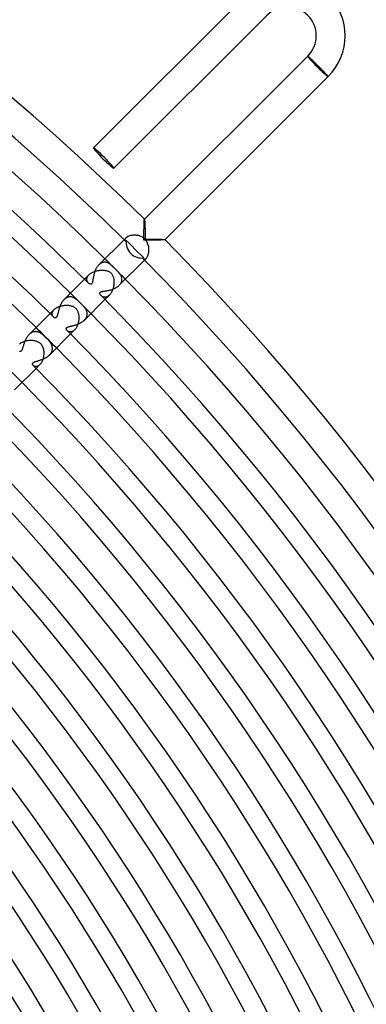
# Model space of a CAD drawing. Header units: millimetres. Extents: x -385 to 385, y -385 to 385.
# Tile 101 of 103: x 225 to 273, y 136 to 273. Entities that reach past the tile are written whole.
import ezdxf

# ---------------------------------------------------------------- set-up
doc = ezdxf.new("R2010")
doc.units = ezdxf.units.MM
doc.layers.add('HIDDEN', color=7, linetype='Continuous')
doc.layers.add('THICK', color=7, linetype='Continuous')

msp = doc.modelspace()

# ---------------------------------------------------------------- linework, layer by layer
at = {"layer": 'HIDDEN'}
for p, q in [((265.17, 267.99), (265.17, 267.99)), ((265.17, 267.99), (265.17, 267.99)), ((265.17, 267.99), (265.18, 267.99)), ((265.18, 267.99), (265.2, 267.98)), ((265.2, 267.98), (265.21, 267.96)), ((265.21, 267.96), (265.23, 267.95)), ((265.23, 267.95), (265.25, 267.93)), ((265.25, 267.93), (265.27, 267.91)), ((265.27, 267.91), (265.3, 267.89)), ((265.3, 267.89), (265.33, 267.86)), ((265.33, 267.86), (265.36, 267.83)), ((265.36, 267.83), (265.4, 267.8)), ((265.4, 267.8), (265.43, 267.77)), ((265.43, 267.77), (265.47, 267.73)), ((265.47, 267.73), (265.52, 267.69)), ((265.52, 267.69), (265.56, 267.65)), ((265.56, 267.65), (265.61, 267.61)), ((265.61, 267.61), (265.66, 267.56)), ((265.66, 267.56), (265.71, 267.51)), ((265.71, 267.51), (265.76, 267.46)), ((265.76, 267.46), (265.81, 267.41)), ((265.81, 267.41), (265.87, 267.36)), ((265.87, 267.36), (265.93, 267.3)), ((265.93, 267.3), (265.98, 267.25)), ((265.98, 267.25), (266.04, 267.19)), ((266.04, 267.19), (266.11, 267.13)), ((266.11, 267.13), (266.17, 267.07)), ((266.17, 267.07), (266.23, 267.01)), ((266.23, 267.01), (266.3, 266.94)), ((266.3, 266.94), (266.36, 266.88)), ((266.36, 266.88), (266.42, 266.82)), ((266.42, 266.82), (266.49, 266.75)), ((266.49, 266.75), (266.56, 266.69)), ((266.56, 266.69), (266.62, 266.62)), ((266.62, 266.62), (266.69, 266.55)), ((266.69, 266.55), (266.76, 266.49)), ((266.76, 266.49), (266.82, 266.42)), ((266.82, 266.42), (266.89, 266.35)), ((266.89, 266.35), (266.95, 266.29)), ((266.95, 266.29), (267.02, 266.22)), ((267.02, 266.22), (267.08, 266.16)), ((267.08, 266.16), (267.14, 266.09)), ((267.14, 266.09), (267.21, 266.03)), ((267.21, 266.03), (267.27, 265.97)), ((267.27, 265.97), (267.32, 265.91)), ((267.32, 265.91), (267.38, 265.85)), ((267.38, 265.85), (267.43, 265.79)), ((267.43, 265.79), (267.49, 265.74)), ((267.49, 265.74), (267.54, 265.69)), ((267.54, 265.69), (267.59, 265.63)), ((267.59, 265.63), (267.63, 265.59)), ((267.63, 265.59), (267.68, 265.54)), ((267.68, 265.54), (267.72, 265.49)), ((267.72, 265.49), (267.76, 265.45)), ((267.76, 265.45), (267.79, 265.41)), ((267.79, 265.41), (267.83, 265.38)), ((267.83, 265.38), (267.86, 265.34)), ((267.86, 265.34), (267.88, 265.31)), ((267.88, 265.31), (267.91, 265.28)), ((267.91, 265.28), (267.93, 265.26)), ((267.93, 265.26), (267.95, 265.23)), ((267.95, 265.23), (267.96, 265.22)), ((267.96, 265.22), (267.98, 265.2)), ((267.98, 265.2), (267.99, 265.19)), ((267.99, 265.19), (267.99, 265.18)), ((267.99, 265.18), (267.99, 265.17)), ((267.99, 265.17), (267.99, 265.17)), ((242.53, 245.36), (242.53, 245.36)), ((242.53, 245.36), (242.53, 245.36)), ((242.53, 245.36), (242.53, 245.36)), ((242.53, 245.36), (242.53, 245.36)), ((242.53, 245.36), (242.54, 245.36)), ((242.54, 245.36), (242.54, 245.36)), ((242.54, 245.36), (242.54, 245.35)), ((242.54, 245.35), (242.55, 245.32)), ((242.55, 245.32), (242.55, 245.28)), ((242.55, 245.28), (242.56, 245.23)), ((242.56, 245.23), (242.56, 245.16)), ((242.56, 245.16), (242.57, 245.09)), ((242.57, 245.09), (242.58, 245)), ((242.58, 245), (242.58, 244.91)), ((242.58, 244.91), (242.58, 244.81)), ((242.58, 244.81), (242.59, 244.7)), ((242.59, 244.7), (242.59, 244.59)), ((242.59, 244.59), (242.6, 244.47)), ((240.83, 243.13), (240.71, 243.12)), ((240.95, 243.15), (240.83, 243.13)), ((241.07, 243.15), (240.95, 243.15)), ((241.2, 243.15), (241.07, 243.15)), ((241.33, 243.15), (241.2, 243.15)), ((241.45, 243.13), (241.33, 243.15)), ((241.58, 243.11), (241.45, 243.13)), ((242.6, 244.47), (242.6, 244.35)), ((242.6, 244.35), (242.6, 244.22)), ((242.6, 244.22), (242.61, 244.09)), ((242.61, 244.09), (242.61, 243.96)), ((242.61, 243.96), (242.61, 243.82)), ((242.61, 243.82), (242.61, 243.68)), ((242.61, 243.68), (242.61, 243.54)), ((242.61, 243.54), (242.62, 243.39)), ((242.62, 243.39), (242.62, 243.24)), ((242.62, 243.24), (242.62, 243.09)), ((239.71, 242.53), (239.93, 242.76)), ((239.8, 242.55), (239.79, 242.51)), ((239.79, 242.51), (239.79, 242.47)), ((239.79, 242.47), (239.8, 242.44)), ((239.82, 242.6), (239.8, 242.55)), ((239.8, 242.44), (239.82, 242.42)), ((239.84, 242.65), (239.82, 242.6)), ((239.88, 242.7), (239.84, 242.65)), ((239.93, 242.76), (239.88, 242.7)), ((239.98, 242.81), (239.93, 242.76)), ((240.04, 242.85), (239.98, 242.81)), ((240.12, 242.9), (240.04, 242.85)), ((240.2, 242.95), (240.12, 242.9)), ((240.29, 242.99), (240.2, 242.95)), ((240.38, 243.03), (240.29, 242.99)), ((240.48, 243.06), (240.38, 243.03)), ((240.59, 243.09), (240.48, 243.06)), ((240.71, 243.12), (240.59, 243.09)), ((241.71, 243.09), (241.58, 243.11)), ((241.83, 243.05), (241.71, 243.09)), ((241.95, 243.01), (241.83, 243.05)), ((242.07, 242.96), (241.95, 243.01)), ((242.19, 242.91), (242.07, 242.96)), ((242.3, 242.84), (242.19, 242.91)), ((242.4, 242.77), (242.3, 242.84)), ((242.5, 242.69), (242.4, 242.77)), ((242.6, 242.6), (242.5, 242.69)), ((242.69, 242.5), (242.6, 242.6)), ((242.62, 243.09), (242.62, 242.93)), ((242.62, 242.93), (242.62, 242.78)), ((242.62, 242.78), (242.62, 242.62)), ((242.62, 242.62), (242.8, 242.62)), ((242.77, 242.4), (242.69, 242.5)), ((242.85, 242.28), (242.77, 242.4)), ((242.8, 242.62), (242.98, 242.62)), ((242.91, 242.17), (242.85, 242.28)), ((242.97, 242.05), (242.91, 242.17)), ((243.02, 241.92), (242.97, 242.05)), ((242.98, 242.62), (243.15, 242.62)), ((243.06, 241.79), (243.02, 241.92)), ((243.1, 241.66), (243.06, 241.79)), ((243.15, 242.62), (243.32, 242.62)), ((243.32, 242.62), (243.49, 242.62)), ((243.49, 242.62), (243.66, 242.61)), ((243.66, 242.61), (243.82, 242.61)), ((243.82, 242.61), (243.97, 242.61)), ((243.97, 242.61), (244.12, 242.61)), ((244.12, 242.61), (244.27, 242.6)), ((244.27, 242.6), (244.41, 242.6)), ((244.41, 242.6), (244.55, 242.59)), ((244.55, 242.59), (244.68, 242.59)), ((244.68, 242.59), (244.8, 242.58)), ((244.8, 242.58), (244.91, 242.58)), ((244.91, 242.58), (245.02, 242.57)), ((245.02, 242.57), (245.11, 242.57)), ((245.11, 242.57), (245.19, 242.56)), ((245.19, 242.56), (245.26, 242.56)), ((245.26, 242.56), (245.31, 242.55)), ((245.31, 242.55), (245.34, 242.54)), ((245.34, 242.54), (245.36, 242.54)), ((245.36, 242.54), (245.36, 242.54)), ((245.36, 242.54), (245.36, 242.53)), ((245.36, 242.53), (245.36, 242.53)), ((245.36, 242.53), (245.36, 242.53)), ((245.36, 242.53), (245.36, 242.53)), ((245.36, 242.53), (245.36, 242.53)), ((243, 240.31), (243.04, 240.41)), ((243.04, 240.41), (243.07, 240.52)), ((243.07, 240.52), (243.1, 240.63)), ((243.12, 241.53), (243.1, 241.66)), ((243.1, 240.63), (243.12, 240.75)), ((243.14, 241.4), (243.12, 241.53)), ((243.12, 240.75), (243.14, 240.88)), ((243.15, 241.27), (243.14, 241.4)), ((243.14, 240.88), (243.15, 241.01)), ((243.15, 241.14), (243.15, 241.27)), ((243.15, 241.01), (243.15, 241.14)), ((236.29, 239.11), (236.21, 239.04)), ((236.37, 239.18), (236.29, 239.11)), ((236.45, 239.23), (236.37, 239.18)), ((236.53, 239.28), (236.45, 239.23)), ((236.62, 239.32), (236.53, 239.28)), ((236.7, 239.36), (236.62, 239.32)), ((236.79, 239.38), (236.7, 239.36)), ((236.88, 239.4), (236.79, 239.38)), ((236.96, 239.41), (236.88, 239.4)), ((237.04, 239.41), (236.96, 239.41)), ((237.13, 239.41), (237.04, 239.41)), ((237.21, 239.39), (237.13, 239.41)), ((237.29, 239.38), (237.21, 239.39)), ((237.37, 239.35), (237.29, 239.38)), ((237.45, 239.32), (237.37, 239.35)), ((237.52, 239.29), (237.45, 239.32)), ((237.59, 239.25), (237.52, 239.29)), ((237.66, 239.21), (237.59, 239.25)), ((237.73, 239.16), (237.66, 239.21)), ((237.8, 239.11), (237.73, 239.16)), ((237.86, 239.06), (237.8, 239.11)), ((237.92, 239.01), (237.86, 239.06)), ((242.42, 239.82), (242.44, 239.8)), ((242.44, 239.8), (242.47, 239.79)), ((242.47, 239.79), (242.51, 239.79)), ((242.51, 239.79), (242.55, 239.8)), ((242.53, 239.71), (242.76, 239.93)), ((242.55, 239.8), (242.6, 239.82)), ((242.6, 239.82), (242.65, 239.84)), ((242.65, 239.84), (242.7, 239.88)), ((242.7, 239.88), (242.76, 239.93)), ((242.76, 239.93), (242.81, 239.98)), ((242.81, 239.98), (242.86, 240.05)), ((242.86, 240.05), (242.91, 240.13)), ((242.91, 240.13), (242.95, 240.21)), ((242.95, 240.21), (243, 240.31)), ((234.22, 237.05), (234.85, 237.68)), ((234.79, 237.61), (234.85, 237.68)), ((234.85, 237.68), (234.92, 237.75)), ((234.92, 237.75), (235.01, 237.81)), ((235.01, 237.81), (235.09, 237.88)), ((235.09, 237.88), (235.19, 237.94)), ((235.19, 237.94), (235.29, 237.99)), ((235.29, 237.99), (235.39, 238.04)), ((235.39, 238.04), (235.5, 238.09)), ((235.5, 238.09), (235.61, 238.13)), ((235.61, 238.13), (235.72, 238.17)), ((235.72, 238.17), (235.83, 238.2)), ((235.83, 238.2), (235.95, 238.23)), ((235.95, 238.23), (236.07, 238.25)), ((236.07, 238.25), (236.19, 238.27)), ((236.19, 238.27), (236.3, 238.29)), ((236.3, 238.29), (236.42, 238.3)), ((236.42, 238.3), (236.54, 238.3)), ((236.54, 238.3), (236.65, 238.31)), ((236.65, 238.31), (236.76, 238.3)), ((236.76, 238.3), (236.86, 238.3)), ((236.86, 238.3), (236.97, 238.29)), ((236.97, 238.29), (237.07, 238.27)), ((237.07, 238.27), (237.17, 238.26)), ((237.17, 238.26), (237.26, 238.24)), ((237.26, 238.24), (237.35, 238.21)), ((237.35, 238.21), (237.44, 238.18)), ((237.44, 238.18), (237.53, 238.15)), ((237.53, 238.15), (237.61, 238.11)), ((237.61, 238.11), (237.69, 238.07)), ((237.69, 238.07), (237.76, 238.02)), ((237.76, 238.02), (237.83, 237.96)), ((237.83, 237.96), (237.9, 237.9)), ((237.9, 237.9), (237.97, 237.83)), ((237.99, 238.95), (237.92, 239.01)), ((237.97, 237.83), (238.03, 237.75)), ((238.05, 238.89), (237.99, 238.95)), ((238.03, 237.75), (238.08, 237.67)), ((238.11, 238.83), (238.05, 238.89)), ((238.08, 237.67), (238.12, 237.58)), ((238.15, 238.8), (238.11, 238.83)), ((238.18, 238.76), (238.15, 238.8)), ((238.21, 238.73), (238.18, 238.76)), ((238.25, 238.69), (238.21, 238.73)), ((238.28, 238.65), (238.25, 238.69)), ((238.32, 238.62), (238.28, 238.65)), ((238.36, 238.58), (238.32, 238.62)), ((238.39, 238.54), (238.36, 238.58)), ((238.43, 238.51), (238.39, 238.54)), ((238.47, 238.47), (238.43, 238.51)), ((238.51, 238.43), (238.47, 238.47)), ((238.55, 238.39), (238.51, 238.43)), ((238.59, 238.35), (238.55, 238.39)), ((238.62, 238.32), (238.59, 238.35)), ((238.66, 238.28), (238.62, 238.32)), ((238.7, 238.24), (238.66, 238.28)), ((238.73, 238.21), (238.7, 238.24)), ((238.77, 238.18), (238.73, 238.21)), ((238.8, 238.14), (238.77, 238.18)), ((238.83, 238.11), (238.8, 238.14)), ((238.89, 238.05), (238.83, 238.11)), ((238.96, 237.98), (238.89, 238.05)), ((239.02, 237.91), (238.96, 237.98)), ((239.08, 237.84), (239.02, 237.91)), ((239.13, 237.77), (239.08, 237.84)), ((239.18, 237.7), (239.13, 237.77)), ((239.23, 237.62), (239.18, 237.7)), ((234.55, 237.1), (234.56, 237.17)), ((234.55, 237.03), (234.55, 237.1)), ((234.55, 236.96), (234.55, 237.03)), ((234.56, 236.9), (234.55, 236.96)), ((234.56, 237.17), (234.58, 237.25)), ((234.58, 236.83), (234.56, 236.9)), ((234.58, 237.25), (234.61, 237.32)), ((234.6, 236.77), (234.58, 236.83)), ((234.62, 236.72), (234.6, 236.77)), ((234.61, 237.32), (234.64, 237.39)), ((234.65, 236.66), (234.62, 236.72)), ((234.64, 237.39), (234.68, 237.47)), ((234.69, 236.61), (234.65, 236.66)), ((234.68, 237.47), (234.73, 237.54)), ((234.73, 236.56), (234.69, 236.61)), ((234.73, 237.54), (234.79, 237.61)), ((234.77, 236.51), (234.73, 236.56)), ((238.12, 237.58), (238.16, 237.49)), ((238.16, 237.49), (238.2, 237.4)), ((238.2, 237.4), (238.22, 237.3)), ((238.22, 237.3), (238.25, 237.2)), ((238.25, 237.2), (238.27, 237.1)), ((238.27, 237.1), (238.28, 236.99)), ((238.28, 236.99), (238.3, 236.88)), ((238.3, 236.41), (238.29, 236.29)), ((238.3, 236.88), (238.3, 236.77)), ((238.3, 236.77), (238.31, 236.65)), ((238.31, 236.65), (238.3, 236.53)), ((238.3, 236.53), (238.3, 236.41)), ((239.11, 236.29), (239.18, 236.37)), ((239.18, 236.37), (239.24, 236.45)), ((239.28, 237.55), (239.23, 237.62)), ((239.24, 236.45), (239.29, 236.54)), ((239.31, 237.47), (239.28, 237.55)), ((239.29, 236.54), (239.33, 236.62)), ((239.35, 237.39), (239.31, 237.47)), ((239.33, 236.62), (239.36, 236.71)), ((239.37, 237.31), (239.35, 237.39)), ((239.36, 236.71), (239.38, 236.8)), ((239.39, 237.23), (239.37, 237.31)), ((239.38, 236.8), (239.4, 236.89)), ((239.4, 237.14), (239.39, 237.23)), ((239.41, 237.06), (239.4, 237.14)), ((239.4, 236.89), (239.41, 236.97)), ((239.41, 236.97), (239.41, 237.06)), ((237.75, 234.93), (237.68, 234.85)), ((237.82, 235.02), (237.75, 234.93)), ((237.89, 235.11), (237.82, 235.02)), ((237.95, 235.21), (237.89, 235.11)), ((238.01, 235.32), (237.95, 235.21)), ((238.06, 235.43), (238.01, 235.32)), ((238.11, 235.55), (238.06, 235.43)), ((238.15, 235.67), (238.11, 235.55)), ((238.19, 235.79), (238.15, 235.67)), ((238.22, 235.91), (238.19, 235.79)), ((238.25, 236.04), (238.22, 235.91)), ((238.27, 236.16), (238.25, 236.04)), ((238.29, 236.29), (238.27, 236.16)), ((239.04, 236.21), (239.11, 236.29)), ((231.45, 234.28), (231.37, 234.2)), ((231.54, 234.34), (231.45, 234.28)), ((231.62, 234.4), (231.54, 234.34)), ((231.71, 234.46), (231.62, 234.4)), ((231.8, 234.5), (231.71, 234.46)), ((231.88, 234.53), (231.8, 234.5)), ((231.97, 234.56), (231.88, 234.53)), ((232.06, 234.58), (231.97, 234.56)), ((232.15, 234.59), (232.06, 234.58)), ((232.24, 234.59), (232.15, 234.59)), ((232.32, 234.59), (232.24, 234.59)), ((232.41, 234.58), (232.32, 234.59)), ((232.5, 234.56), (232.41, 234.58)), ((232.58, 234.54), (232.5, 234.56)), ((232.66, 234.51), (232.58, 234.54)), ((232.74, 234.47), (232.66, 234.51)), ((232.82, 234.43), (232.74, 234.47)), ((232.9, 234.39), (232.82, 234.43)), ((232.98, 234.34), (232.9, 234.39)), ((233.05, 234.29), (232.98, 234.34)), ((233.13, 234.23), (233.05, 234.29)), ((233.2, 234.17), (233.13, 234.23)), ((233.27, 234.11), (233.2, 234.17)), ((233.34, 234.05), (233.27, 234.11)), ((233.41, 233.98), (233.34, 234.05)), ((233.48, 233.91), (233.41, 233.98)), ((233.55, 233.84), (233.48, 233.91)), ((233.63, 233.77), (233.55, 233.84)), ((233.7, 233.7), (233.63, 233.77)), ((233.78, 233.61), (233.7, 233.7)), ((233.86, 233.53), (233.78, 233.61)), ((236.57, 234.72), (236.51, 234.77)), ((236.62, 234.68), (236.57, 234.72)), ((236.68, 234.64), (236.62, 234.68)), ((236.75, 234.61), (236.68, 234.64)), ((236.81, 234.58), (236.75, 234.61)), ((236.88, 234.56), (236.81, 234.58)), ((236.96, 234.55), (236.88, 234.56)), ((237.03, 234.55), (236.96, 234.55)), ((237.11, 234.55), (237.03, 234.55)), ((237.05, 234.22), (237.68, 234.85)), ((237.19, 234.57), (237.11, 234.55)), ((237.27, 234.59), (237.19, 234.57)), ((237.36, 234.62), (237.27, 234.59)), ((237.44, 234.66), (237.36, 234.62)), ((237.52, 234.72), (237.44, 234.66)), ((237.6, 234.78), (237.52, 234.72)), ((237.68, 234.85), (237.6, 234.78)), ((229.45, 232.28), (230.02, 232.85)), ((229.74, 232.33), (229.75, 232.39)), ((229.74, 232.27), (229.74, 232.33)), ((229.74, 232.2), (229.74, 232.27)), ((229.75, 232.15), (229.74, 232.2)), ((229.75, 232.39), (229.77, 232.46)), ((229.77, 232.46), (229.8, 232.52)), ((229.8, 232.52), (229.83, 232.59)), ((229.83, 232.59), (229.86, 232.65)), ((229.86, 232.65), (229.91, 232.72)), ((229.91, 232.72), (229.96, 232.79)), ((229.96, 232.79), (230.02, 232.85)), ((230.02, 232.85), (230.09, 232.91)), ((230.09, 232.91), (230.16, 232.97)), ((230.16, 232.97), (230.24, 233.03)), ((230.24, 233.03), (230.32, 233.08)), ((230.32, 233.08), (230.41, 233.13)), ((230.41, 233.13), (230.5, 233.18)), ((230.5, 233.18), (230.6, 233.22)), ((230.6, 233.22), (230.7, 233.26)), ((230.7, 233.26), (230.8, 233.3)), ((230.8, 233.3), (230.91, 233.33)), ((230.91, 233.33), (231.02, 233.36)), ((231.02, 233.36), (231.13, 233.38)), ((231.13, 233.38), (231.24, 233.4)), ((231.24, 233.4), (231.35, 233.42)), ((231.35, 233.42), (231.46, 233.43)), ((231.46, 233.43), (231.57, 233.44)), ((231.57, 233.44), (231.68, 233.44)), ((231.68, 233.44), (231.78, 233.44)), ((231.78, 233.44), (231.89, 233.44)), ((231.89, 233.44), (231.99, 233.43)), ((231.99, 233.43), (232.09, 233.42)), ((232.09, 233.42), (232.19, 233.4)), ((232.19, 233.4), (232.29, 233.38)), ((232.29, 233.38), (232.38, 233.36)), ((232.38, 233.36), (232.47, 233.33)), ((232.47, 233.33), (232.57, 233.29)), ((232.57, 233.29), (232.66, 233.25)), ((232.66, 233.25), (232.75, 233.2)), ((232.75, 233.2), (232.84, 233.14)), ((232.84, 233.14), (232.93, 233.08)), ((232.93, 233.08), (233.01, 233.01)), ((233.01, 233.01), (233.08, 232.93)), ((233.08, 232.93), (233.14, 232.85)), ((233.14, 232.85), (233.2, 232.76)), ((233.2, 232.76), (233.25, 232.67)), ((233.25, 232.67), (233.29, 232.57)), ((233.29, 232.57), (233.32, 232.48)), ((233.32, 232.48), (233.36, 232.38)), ((233.36, 232.38), (233.38, 232.28)), ((233.38, 232.28), (233.4, 232.17)), ((233.94, 233.45), (233.86, 233.53)), ((234.01, 233.38), (233.94, 233.45)), ((234.08, 233.3), (234.01, 233.38)), ((234.15, 233.23), (234.08, 233.3)), ((234.2, 233.16), (234.15, 233.23)), ((234.26, 233.09), (234.2, 233.16)), ((234.31, 233.01), (234.26, 233.09)), ((234.36, 232.94), (234.31, 233.01)), ((234.41, 232.87), (234.36, 232.94)), ((234.45, 232.79), (234.41, 232.87)), ((234.49, 232.71), (234.45, 232.79)), ((234.52, 232.63), (234.49, 232.71)), ((234.55, 232.55), (234.52, 232.63)), ((234.57, 232.46), (234.55, 232.55)), ((234.58, 232.38), (234.57, 232.46)), ((234.59, 232.3), (234.58, 232.38)), ((234.59, 232.21), (234.59, 232.3)), ((234.59, 232.12), (234.59, 232.21)), ((229.76, 232.09), (229.75, 232.15)), ((229.78, 232.04), (229.76, 232.09)), ((229.8, 231.99), (229.78, 232.04)), ((229.82, 231.94), (229.8, 231.99)), ((229.85, 231.9), (229.82, 231.94)), ((229.88, 231.86), (229.85, 231.9)), ((229.92, 231.82), (229.88, 231.86)), ((233.33, 230.89), (233.29, 230.78)), ((233.36, 231.01), (233.33, 230.89)), ((233.39, 231.13), (233.36, 231.01)), ((233.41, 231.25), (233.39, 231.13)), ((233.4, 232.17), (233.42, 232.07)), ((233.42, 231.37), (233.41, 231.25)), ((233.42, 232.07), (233.43, 231.96)), ((233.43, 231.49), (233.42, 231.37)), ((233.43, 231.96), (233.44, 231.84)), ((233.44, 231.61), (233.43, 231.49)), ((233.44, 231.84), (233.44, 231.72)), ((233.44, 231.72), (233.44, 231.61)), ((234.2, 231.37), (234.27, 231.45)), ((234.27, 231.45), (234.34, 231.53)), ((234.34, 231.53), (234.4, 231.61)), ((234.4, 231.61), (234.45, 231.69)), ((234.45, 231.69), (234.49, 231.78)), ((234.49, 231.78), (234.53, 231.87)), ((234.53, 231.87), (234.56, 231.95)), ((234.56, 231.95), (234.58, 232.04)), ((234.58, 232.04), (234.59, 232.12)), ((226.69, 229.5), (226.61, 229.43)), ((226.77, 229.56), (226.69, 229.5)), ((226.86, 229.61), (226.77, 229.56)), ((226.94, 229.66), (226.86, 229.61)), ((227.03, 229.7), (226.94, 229.66)), ((227.12, 229.73), (227.03, 229.7)), ((227.21, 229.75), (227.12, 229.73)), ((227.3, 229.77), (227.21, 229.75)), ((227.38, 229.77), (227.3, 229.77)), ((227.47, 229.78), (227.38, 229.77)), ((227.56, 229.77), (227.47, 229.78)), ((227.65, 229.76), (227.56, 229.77)), ((227.73, 229.74), (227.65, 229.76)), ((227.82, 229.71), (227.73, 229.74)), ((227.9, 229.68), (227.82, 229.71)), ((227.98, 229.65), (227.9, 229.68)), ((228.06, 229.6), (227.98, 229.65)), ((228.14, 229.56), (228.06, 229.6)), ((228.22, 229.51), (228.14, 229.56)), ((228.3, 229.46), (228.22, 229.51)), ((231.86, 229.88), (231.82, 229.92)), ((231.91, 229.84), (231.86, 229.88)), ((231.96, 229.81), (231.91, 229.84)), ((232.02, 229.79), (231.96, 229.81)), ((232.08, 229.76), (232.02, 229.79)), ((232.14, 229.75), (232.08, 229.76)), ((232.2, 229.74), (232.14, 229.75)), ((232.27, 229.74), (232.2, 229.74)), ((232.34, 229.75), (232.27, 229.74)), ((232.28, 229.45), (232.85, 230.02)), ((232.41, 229.76), (232.34, 229.75)), ((232.49, 229.78), (232.41, 229.76)), ((232.56, 229.81), (232.49, 229.78)), ((232.63, 229.85), (232.56, 229.81)), ((232.71, 229.9), (232.63, 229.85)), ((232.78, 229.96), (232.71, 229.9)), ((232.85, 230.02), (232.78, 229.96)), ((232.92, 230.1), (232.85, 230.02)), ((232.98, 230.18), (232.92, 230.1)), ((233.05, 230.26), (232.98, 230.18)), ((233.1, 230.36), (233.05, 230.26)), ((233.16, 230.46), (233.1, 230.36)), ((233.21, 230.56), (233.16, 230.46)), ((233.25, 230.67), (233.21, 230.56)), ((233.29, 230.78), (233.25, 230.67)), ((225.26, 228.09), (225.34, 228.15)), ((225.34, 228.15), (225.42, 228.21)), ((225.42, 228.21), (225.51, 228.26)), ((225.51, 228.26), (225.61, 228.32)), ((225.61, 228.32), (225.71, 228.36)), ((225.71, 228.36), (225.81, 228.41)), ((225.81, 228.41), (225.92, 228.44)), ((225.92, 228.44), (226.03, 228.48)), ((226.03, 228.48), (226.14, 228.51)), ((226.14, 228.51), (226.26, 228.53)), ((226.26, 228.53), (226.37, 228.55)), ((226.37, 228.55), (226.49, 228.57)), ((226.49, 228.57), (226.6, 228.58)), ((226.61, 229.43), (226.53, 229.36)), ((226.6, 228.58), (226.72, 228.58)), ((226.72, 228.58), (226.83, 228.58)), ((226.83, 228.58), (226.95, 228.58)), ((226.95, 228.58), (227.06, 228.57)), ((227.06, 228.57), (227.16, 228.56)), ((227.16, 228.56), (227.27, 228.54)), ((227.27, 228.54), (227.37, 228.52)), ((227.37, 228.52), (227.47, 228.49)), ((227.47, 228.49), (227.57, 228.46)), ((227.57, 228.46), (227.67, 228.42)), ((227.67, 228.42), (227.77, 228.38)), ((227.77, 228.38), (227.86, 228.32)), ((227.86, 228.32), (227.96, 228.26)), ((227.96, 228.26), (228.04, 228.2)), ((228.04, 228.2), (228.12, 228.12)), ((228.12, 228.12), (228.2, 228.04)), ((228.38, 229.4), (228.3, 229.46)), ((228.45, 229.34), (228.38, 229.4)), ((228.53, 229.28), (228.45, 229.34)), ((228.6, 229.21), (228.53, 229.28)), ((228.68, 229.14), (228.6, 229.21)), ((228.76, 229.07), (228.68, 229.14)), ((228.84, 228.99), (228.76, 229.07)), ((228.92, 228.92), (228.84, 228.99)), ((229, 228.83), (228.92, 228.92)), ((229.09, 228.74), (229, 228.83)), ((229.17, 228.65), (229.09, 228.74)), ((229.24, 228.57), (229.17, 228.65)), ((229.31, 228.49), (229.24, 228.57)), ((229.37, 228.42), (229.31, 228.49)), ((229.42, 228.35), (229.37, 228.42)), ((229.47, 228.28), (229.42, 228.35)), ((229.52, 228.21), (229.47, 228.28)), ((229.56, 228.14), (229.52, 228.21)), ((229.6, 228.07), (229.56, 228.14)), ((225.2, 228.02), (225.26, 228.09)), ((228.2, 228.04), (228.27, 227.95)), ((228.27, 227.95), (228.33, 227.86)), ((228.33, 227.86), (228.38, 227.76)), ((228.38, 227.76), (228.42, 227.67)), ((228.42, 227.67), (228.46, 227.56)), ((228.46, 227.56), (228.5, 227.46)), ((228.5, 227.46), (228.52, 227.36)), ((228.52, 227.36), (228.54, 227.25)), ((228.54, 227.25), (228.56, 227.14)), ((228.56, 227.14), (228.57, 227.03)), ((228.57, 227.03), (228.58, 226.92)), ((228.58, 226.92), (228.58, 226.81)), ((228.58, 226.81), (228.58, 226.69)), ((229.5, 226.69), (229.56, 226.77)), ((229.56, 226.77), (229.61, 226.85)), ((229.64, 227.99), (229.6, 228.07)), ((229.61, 226.85), (229.65, 226.93)), ((229.68, 227.92), (229.64, 227.99)), ((229.65, 226.93), (229.69, 227.02)), ((229.7, 227.84), (229.68, 227.92)), ((229.69, 227.02), (229.72, 227.1)), ((229.73, 227.76), (229.7, 227.84)), ((229.72, 227.1), (229.75, 227.18)), ((229.75, 227.68), (229.73, 227.76)), ((229.76, 227.6), (229.75, 227.68)), ((229.75, 227.18), (229.76, 227.27)), ((229.77, 227.52), (229.76, 227.6)), ((229.76, 227.27), (229.77, 227.35)), ((229.78, 227.44), (229.77, 227.52)), ((229.77, 227.35), (229.78, 227.44)), ((228.2, 225.41), (228.14, 225.33)), ((228.26, 225.5), (228.2, 225.41)), ((228.31, 225.59), (228.26, 225.5)), ((228.35, 225.69), (228.31, 225.59)), ((228.4, 225.79), (228.35, 225.69)), ((228.44, 225.89), (228.4, 225.79)), ((228.47, 226), (228.44, 225.89)), ((228.5, 226.11), (228.47, 226)), ((228.53, 226.22), (228.5, 226.11)), ((228.55, 226.34), (228.53, 226.22)), ((228.56, 226.46), (228.55, 226.34)), ((228.57, 226.57), (228.56, 226.46)), ((228.58, 226.69), (228.57, 226.57)), ((229.36, 226.53), (229.43, 226.61)), ((229.43, 226.61), (229.5, 226.69)), ((227.15, 225.04), (227.12, 225.07)), ((227.19, 225.01), (227.15, 225.04)), ((227.24, 224.99), (227.19, 225.01)), ((227.28, 224.97), (227.24, 224.99)), ((227.34, 224.95), (227.28, 224.97)), ((227.39, 224.94), (227.34, 224.95)), ((227.45, 224.93), (227.39, 224.94)), ((227.51, 224.93), (227.45, 224.93)), ((227.51, 224.68), (228.02, 225.2)), ((227.57, 224.94), (227.51, 224.93)), ((227.63, 224.95), (227.57, 224.94)), ((227.69, 224.97), (227.63, 224.95)), ((227.76, 225), (227.69, 224.97)), ((227.83, 225.04), (227.76, 225)), ((227.89, 225.08), (227.83, 225.04)), ((227.96, 225.14), (227.89, 225.08)), ((228.02, 225.2), (227.96, 225.14)), ((228.08, 225.26), (228.02, 225.2)), ((228.14, 225.33), (228.08, 225.26))]:
    msp.add_line(p, q, dxfattribs=at)
for radius, start, end in [(337.25, 45.0861, 45.3398), (337.25, 44.6602, 44.9139), (330.5, 44.6533, 45.3467), (323.75, 44.6461, 45.354), (317, 44.6385, 45.3615)]:
    msp.add_arc((0, 0), radius, start, end, dxfattribs=at)
for start_param, end_param in [(-1.570796, 0), (3.141593, 4.712389)]:
    msp.add_ellipse((236.88, 253.85), major_axis=(-1.41, 1.41), ratio=0.066519, start_param=start_param, end_param=end_param, dxfattribs=at)
at = {"layer": 'THICK'}
for p, q in [((256.68, 276.48), (235.47, 255.27)), ((259.51, 273.65), (238.29, 252.44)), ((265.17, 267.99), (242.53, 245.36)), ((267.99, 265.17), (265.17, 267.99)), ((267.99, 265.17), (245.36, 242.53)), ((242.47, 244.37), (242.48, 244.5)), ((242.48, 244.75), (242.49, 244.86)), ((242.48, 244.63), (242.48, 244.75)), ((242.48, 244.5), (242.48, 244.63)), ((242.49, 244.96), (242.5, 245.05)), ((242.49, 244.86), (242.49, 244.96)), ((242.5, 245.14), (242.51, 245.21)), ((242.5, 245.05), (242.5, 245.14)), ((242.51, 245.27), (242.52, 245.32)), ((242.51, 245.21), (242.51, 245.27)), ((242.52, 245.35), (242.53, 245.36)), ((242.52, 245.32), (242.52, 245.35)), ((242.46, 243.96), (242.47, 244.1)), ((242.46, 243.82), (242.46, 243.96)), ((242.46, 243.67), (242.46, 243.82)), ((242.46, 243.52), (242.46, 243.67)), ((242.46, 243.37), (242.46, 243.52)), ((242.46, 243.22), (242.46, 243.37)), ((242.46, 243.07), (242.46, 243.22)), ((242.47, 244.24), (242.47, 244.37)), ((242.47, 244.1), (242.47, 244.24)), ((236.21, 239.04), (239.71, 242.53)), ((239.82, 242.42), (239.83, 242.41)), ((239.83, 242.41), (239.85, 242.4)), ((239.85, 242.4), (239.86, 242.39)), ((239.86, 242.39), (239.88, 242.39)), ((239.88, 242.39), (239.9, 242.39)), ((239.9, 242.39), (239.92, 242.39)), ((239.92, 242.39), (239.94, 242.4)), ((239.94, 242.4), (239.96, 242.41)), ((239.96, 242.41), (239.98, 242.42)), ((239.98, 242.42), (240.01, 242.43)), ((240.01, 242.43), (240.42, 242.03)), ((240.42, 242.03), (240.82, 241.63)), ((242.45, 242.76), (242.46, 242.91)), ((242.45, 242.61), (242.45, 242.76)), ((242.45, 242.45), (242.45, 242.61)), ((242.61, 242.45), (242.45, 242.45)), ((242.46, 242.91), (242.46, 243.07)), ((242.76, 242.45), (242.61, 242.45)), ((242.91, 242.46), (242.76, 242.45)), ((243.07, 242.46), (242.91, 242.46)), ((243.22, 242.46), (243.07, 242.46)), ((243.37, 242.46), (243.22, 242.46)), ((243.52, 242.46), (243.37, 242.46)), ((243.67, 242.46), (243.52, 242.46)), ((243.82, 242.46), (243.67, 242.46)), ((243.96, 242.46), (243.82, 242.46)), ((244.1, 242.47), (243.96, 242.46)), ((244.24, 242.47), (244.1, 242.47)), ((244.37, 242.47), (244.24, 242.47)), ((244.5, 242.48), (244.37, 242.47)), ((244.63, 242.48), (244.5, 242.48)), ((244.75, 242.48), (244.63, 242.48)), ((244.86, 242.49), (244.75, 242.48)), ((244.96, 242.49), (244.86, 242.49)), ((245.05, 242.5), (244.96, 242.49)), ((245.14, 242.5), (245.05, 242.5)), ((245.21, 242.51), (245.14, 242.5)), ((245.27, 242.51), (245.21, 242.51)), ((245.32, 242.52), (245.27, 242.51)), ((245.35, 242.52), (245.32, 242.52)), ((245.36, 242.53), (245.35, 242.52)), ((240.82, 241.63), (241.22, 241.22)), ((241.22, 241.22), (241.63, 240.82)), ((241.63, 240.82), (242.03, 240.42)), ((242.03, 240.42), (242.43, 240.01)), ((236.21, 239.04), (236.13, 238.95)), ((239.04, 236.21), (242.53, 239.71)), ((242.4, 239.94), (242.39, 239.92)), ((242.39, 239.92), (242.39, 239.9)), ((242.39, 239.9), (242.39, 239.88)), ((242.39, 239.88), (242.39, 239.86)), ((242.39, 239.86), (242.4, 239.85)), ((242.41, 239.96), (242.4, 239.94)), ((242.4, 239.85), (242.41, 239.83)), ((242.42, 239.98), (242.41, 239.96)), ((242.41, 239.83), (242.42, 239.82)), ((242.43, 240.01), (242.42, 239.98)), ((235.52, 237.68), (235.5, 237.56)), ((235.55, 237.79), (235.52, 237.68)), ((235.59, 237.91), (235.55, 237.79)), ((235.62, 238.02), (235.59, 237.91)), ((235.66, 238.13), (235.62, 238.02)), ((235.71, 238.25), (235.66, 238.13)), ((235.75, 238.36), (235.71, 238.25)), ((235.81, 238.47), (235.75, 238.36)), ((235.86, 238.57), (235.81, 238.47)), ((235.92, 238.67), (235.86, 238.57)), ((235.99, 238.77), (235.92, 238.67)), ((236.06, 238.87), (235.99, 238.77)), ((236.13, 238.95), (236.06, 238.87)), ((231.37, 234.2), (234.22, 237.05)), ((234.84, 236.45), (234.77, 236.51)), ((234.91, 236.4), (234.84, 236.45)), ((234.99, 236.37), (234.91, 236.4)), ((235.05, 236.35), (234.99, 236.37)), ((235.11, 236.35), (235.05, 236.35)), ((235.17, 236.36), (235.11, 236.35)), ((235.21, 236.39), (235.17, 236.36)), ((235.26, 236.44), (235.21, 236.39)), ((235.29, 236.5), (235.26, 236.44)), ((235.32, 236.57), (235.29, 236.5)), ((235.34, 236.64), (235.32, 236.57)), ((235.35, 236.72), (235.34, 236.64)), ((235.37, 236.79), (235.35, 236.72)), ((235.38, 236.87), (235.37, 236.79)), ((235.39, 236.95), (235.38, 236.87)), ((235.4, 237.05), (235.39, 236.95)), ((235.42, 237.14), (235.4, 237.05)), ((235.44, 237.24), (235.42, 237.14)), ((235.45, 237.34), (235.44, 237.24)), ((235.47, 237.45), (235.45, 237.34)), ((235.5, 237.56), (235.47, 237.45)), ((236.35, 235.09), (236.36, 235.15)), ((236.36, 235.02), (236.35, 235.09)), ((236.36, 235.15), (236.38, 235.19)), ((236.39, 234.93), (236.36, 235.02)), ((236.38, 235.19), (236.41, 235.23)), ((236.45, 234.85), (236.39, 234.93)), ((236.41, 235.23), (236.44, 235.26)), ((236.44, 235.26), (236.49, 235.29)), ((236.49, 235.29), (236.54, 235.31)), ((236.54, 235.31), (236.61, 235.33)), ((236.61, 235.33), (236.68, 235.34)), ((236.68, 235.34), (236.75, 235.36)), ((236.75, 235.36), (236.82, 235.37)), ((236.82, 235.37), (236.9, 235.38)), ((236.9, 235.38), (236.99, 235.4)), ((236.99, 235.4), (237.08, 235.41)), ((237.08, 235.41), (237.17, 235.42)), ((237.17, 235.42), (237.27, 235.44)), ((237.27, 235.44), (237.38, 235.46)), ((237.38, 235.46), (237.48, 235.48)), ((237.48, 235.48), (237.59, 235.5)), ((237.59, 235.5), (237.7, 235.53)), ((237.7, 235.53), (237.81, 235.56)), ((237.81, 235.56), (237.93, 235.59)), ((237.93, 235.59), (238.04, 235.63)), ((238.04, 235.63), (238.15, 235.67)), ((238.15, 235.67), (238.26, 235.71)), ((238.26, 235.71), (238.37, 235.76)), ((238.37, 235.76), (238.48, 235.81)), ((238.48, 235.81), (238.58, 235.87)), ((238.58, 235.87), (238.68, 235.93)), ((238.68, 235.93), (238.78, 235.99)), ((238.78, 235.99), (238.87, 236.06)), ((238.87, 236.06), (238.96, 236.13)), ((238.96, 236.13), (239.04, 236.21)), ((230.97, 233.65), (230.92, 233.54)), ((231.03, 233.75), (230.97, 233.65)), ((231.09, 233.85), (231.03, 233.75)), ((231.16, 233.94), (231.09, 233.85)), ((231.22, 234.03), (231.16, 233.94)), ((231.3, 234.12), (231.22, 234.03)), ((231.37, 234.2), (231.3, 234.12)), ((234.2, 231.37), (237.05, 234.22)), ((236.51, 234.77), (236.45, 234.85)), ((226.53, 229.36), (229.45, 232.28)), ((230.51, 232.23), (230.49, 232.15)), ((230.53, 232.31), (230.51, 232.23)), ((230.55, 232.4), (230.53, 232.31)), ((230.57, 232.49), (230.55, 232.4)), ((230.6, 232.59), (230.57, 232.49)), ((230.62, 232.69), (230.6, 232.59)), ((230.65, 232.79), (230.62, 232.69)), ((230.68, 232.89), (230.65, 232.79)), ((230.71, 233), (230.68, 232.89)), ((230.74, 233.11), (230.71, 233)), ((230.78, 233.22), (230.74, 233.11)), ((230.83, 233.33), (230.78, 233.22)), ((230.87, 233.44), (230.83, 233.33)), ((230.92, 233.54), (230.87, 233.44)), ((229.95, 231.79), (229.92, 231.82)), ((229.98, 231.77), (229.95, 231.79)), ((230.01, 231.75), (229.98, 231.77)), ((230.04, 231.73), (230.01, 231.75)), ((230.08, 231.71), (230.04, 231.73)), ((230.11, 231.7), (230.08, 231.71)), ((230.15, 231.7), (230.11, 231.7)), ((230.18, 231.7), (230.15, 231.7)), ((230.22, 231.7), (230.18, 231.7)), ((230.26, 231.72), (230.22, 231.7)), ((230.3, 231.74), (230.26, 231.72)), ((230.34, 231.77), (230.3, 231.74)), ((230.37, 231.82), (230.34, 231.77)), ((230.4, 231.87), (230.37, 231.82)), ((230.43, 231.93), (230.4, 231.87)), ((230.45, 231.99), (230.43, 231.93)), ((230.47, 232.07), (230.45, 231.99)), ((230.49, 232.15), (230.47, 232.07)), ((233.27, 230.8), (233.37, 230.84)), ((233.37, 230.84), (233.48, 230.89)), ((233.48, 230.89), (233.58, 230.94)), ((233.58, 230.94), (233.68, 230.99)), ((233.68, 230.99), (233.77, 231.04)), ((233.77, 231.04), (233.87, 231.1)), ((233.87, 231.1), (233.96, 231.16)), ((233.96, 231.16), (234.04, 231.23)), ((234.04, 231.23), (234.12, 231.3)), ((234.12, 231.3), (234.2, 231.37)), ((231.7, 230.22), (231.72, 230.26)), ((231.7, 230.18), (231.7, 230.22)), ((231.7, 230.14), (231.7, 230.18)), ((231.71, 230.1), (231.7, 230.14)), ((231.73, 230.05), (231.71, 230.1)), ((231.72, 230.26), (231.74, 230.3)), ((231.75, 230), (231.73, 230.05)), ((231.74, 230.3), (231.77, 230.33)), ((231.78, 229.96), (231.75, 230)), ((231.77, 230.33), (231.8, 230.36)), ((231.82, 229.92), (231.78, 229.96)), ((231.8, 230.36), (231.85, 230.39)), ((231.85, 230.39), (231.9, 230.41)), ((231.9, 230.41), (231.96, 230.44)), ((231.96, 230.44), (232.02, 230.46)), ((232.02, 230.46), (232.09, 230.48)), ((232.09, 230.48), (232.16, 230.5)), ((232.16, 230.5), (232.23, 230.51)), ((232.23, 230.51), (232.31, 230.53)), ((232.31, 230.53), (232.4, 230.55)), ((232.4, 230.55), (232.48, 230.57)), ((232.48, 230.57), (232.57, 230.59)), ((232.57, 230.59), (232.67, 230.62)), ((232.67, 230.62), (232.76, 230.64)), ((232.76, 230.64), (232.86, 230.67)), ((232.86, 230.67), (232.96, 230.7)), ((232.96, 230.7), (233.07, 230.73)), ((233.07, 230.73), (233.17, 230.77)), ((233.17, 230.77), (233.27, 230.8)), ((225.84, 228.12), (225.8, 228.02)), ((225.87, 228.22), (225.84, 228.12)), ((225.91, 228.32), (225.87, 228.22)), ((225.95, 228.42), (225.91, 228.32)), ((225.99, 228.52), (225.95, 228.42)), ((226.04, 228.63), (225.99, 228.52)), ((226.09, 228.73), (226.04, 228.63)), ((226.14, 228.83), (226.09, 228.73)), ((226.2, 228.92), (226.14, 228.83)), ((226.26, 229.02), (226.2, 228.92)), ((226.32, 229.11), (226.26, 229.02)), ((226.39, 229.2), (226.32, 229.11)), ((226.46, 229.28), (226.39, 229.2)), ((226.53, 229.36), (226.46, 229.28)), ((229.36, 226.53), (232.28, 229.45)), ((225.24, 227.02), (225.2, 227.04)), ((225.29, 227.02), (225.24, 227.02)), ((225.33, 227.02), (225.29, 227.02)), ((225.38, 227.04), (225.33, 227.02)), ((225.42, 227.07), (225.38, 227.04)), ((225.47, 227.11), (225.42, 227.07)), ((225.5, 227.16), (225.47, 227.11)), ((225.54, 227.22), (225.5, 227.16)), ((225.57, 227.29), (225.54, 227.22)), ((225.6, 227.35), (225.57, 227.29)), ((225.62, 227.42), (225.6, 227.35)), ((225.64, 227.5), (225.62, 227.42)), ((225.67, 227.57), (225.64, 227.5)), ((225.69, 227.66), (225.67, 227.57)), ((225.72, 227.74), (225.69, 227.66)), ((225.75, 227.83), (225.72, 227.74)), ((225.77, 227.93), (225.75, 227.83)), ((225.8, 228.02), (225.77, 227.93)), ((227.03, 225.35), (227.04, 225.38)), ((227.04, 225.38), (227.06, 225.41)), ((227.06, 225.41), (227.08, 225.43)), ((227.08, 225.43), (227.1, 225.46)), ((227.1, 225.46), (227.13, 225.48)), ((227.13, 225.48), (227.16, 225.5)), ((227.16, 225.5), (227.19, 225.52)), ((227.19, 225.52), (227.24, 225.55)), ((227.24, 225.55), (227.29, 225.57)), ((227.29, 225.57), (227.36, 225.6)), ((227.36, 225.6), (227.43, 225.62)), ((227.43, 225.62), (227.5, 225.65)), ((227.5, 225.65), (227.58, 225.67)), ((227.58, 225.67), (227.67, 225.7)), ((227.67, 225.7), (227.75, 225.72)), ((227.75, 225.72), (227.84, 225.75)), ((227.84, 225.75), (227.94, 225.78)), ((227.94, 225.78), (228.03, 225.81)), ((228.03, 225.81), (228.13, 225.84)), ((228.13, 225.84), (228.23, 225.87)), ((228.23, 225.87), (228.33, 225.91)), ((228.33, 225.91), (228.43, 225.95)), ((228.43, 225.95), (228.53, 225.99)), ((228.53, 225.99), (228.64, 226.04)), ((228.64, 226.04), (228.74, 226.09)), ((228.74, 226.09), (228.84, 226.14)), ((228.84, 226.14), (228.93, 226.2)), ((228.93, 226.2), (229.03, 226.26)), ((229.03, 226.26), (229.12, 226.32)), ((229.12, 226.32), (229.2, 226.39)), ((229.2, 226.39), (229.29, 226.46)), ((229.29, 226.46), (229.36, 226.53)), ((224.52, 221.69), (227.51, 224.68)), ((227.02, 225.31), (227.03, 225.35)), ((227.02, 225.27), (227.02, 225.31)), ((227.03, 225.23), (227.02, 225.27)), ((227.04, 225.19), (227.03, 225.23)), ((227.06, 225.15), (227.04, 225.19)), ((227.09, 225.11), (227.06, 225.15)), ((227.12, 225.07), (227.09, 225.11))]:
    msp.add_line(p, q, dxfattribs=at)
for centre, radius, start, end in [((0, 0), 345, 45.3321, 89.6678), ((0, 0), 341, 45.3083, 89.6917), ((0, 0), 337.25, 45.3398, 89.6602), ((0, 0), 333.25, 45.2122, 89.7878), ((0, 0), 330.5, 45.3467, 89.6533), ((0, 0), 326.5, 45.2365, 89.7635), ((0, 0), 323.75, 45.354, 89.6461), ((262.34, 270.82), 8, 315, 135), ((262.34, 270.82), 4, 315, 135), ((0, 0), 345, 0.3321, 44.6678), ((0, 0), 341, 0.3083, 44.6917), ((0, 0), 337.25, 0.3398, 44.6602), ((0, 0), 333.25, 0.2122, 44.7878), ((0, 0), 330.5, 0.3467, 44.6533), ((0, 0), 326.5, 0.2365, 44.7635), ((0, 0), 323.75, 0.354, 44.6461), ((0, 0), 319.75, 0.259, 44.741), ((0, 0), 317, 0.3615, 44.6385), ((0, 0), 313, 0.2803, 44.7196), ((0, 0), 310.25, 0.3693, 44.6307), ((0, 0), 306.25, 0.3007, 44.6993), ((0, 0), 303.5, 0.3776, 44.6224), ((0, 0), 299.5, 0.3202, 44.6798), ((0, 0), 296.75, 0.3862, 44.6138), ((0, 0), 292.75, 0.3391, 44.6609), ((0, 0), 290, 0.3952, 44.6049), ((0, 0), 286, 0.3575, 44.6425), ((0, 0), 283.25, 0.4046, 44.5954), ((0, 0), 279.25, 0.3755, 44.6245), ((0, 0), 276.5, 0.4144, 44.5856), ((0, 0), 272.5, 0.393, 44.6069), ((0, 0), 269.75, 0.4248, 44.5752), ((0, 0), 265.75, 0.4103, 44.5897), ((0, 0), 263, 0.4357, 44.5643), ((0, 0), 259, 0.4273, 44.5727), ((0, 0), 256.25, 0.4472, 44.5528), ((0, 0), 252.25, 0.444, 44.556), ((0, 0), 249.5, 0.4593, 44.5407), ((0, 0), 245.5, 0.4605, 44.5396), ((0, 0), 242.75, 0.4721, 44.5279), ((0, 0), 238.75, 0.4768, 44.5233), ((0, 0), 236, 0.4856, 44.5145), ((0, 0), 232, 0.4928, 44.5072), ((0, 0), 229.25, 0.4998, 44.5001)]:
    msp.add_arc(centre, radius, start, end, dxfattribs=at)
for centre, major_axis, ratio, start_param, end_param in [((266.58, 266.58), (1.41, -1.41), 0.058722, 3.141593, 4.712389), ((266.58, 266.58), (-1.34, 1.34), 0.058722, 0, 3.141593), ((266.58, 266.58), (1.41, -1.41), 0.058722, -1.570796, 0), ((236.88, 253.85), (-1.41, 1.41), 0.066519, 0, 1.570796), ((236.88, 253.85), (-1.41, 1.41), 0.066519, 1.570796, 3.141593), ((241.86, 241.86), (1.41, -1.41), 0.876667, -2.60258, -1.570796), ((241.86, 241.86), (1.41, -1.41), 0.876667, -1.570796, -0.539013)]:
    msp.add_ellipse(centre, major_axis=major_axis, ratio=ratio, start_param=start_param, end_param=end_param, dxfattribs=at)

doc.saveas('drawing.dxf')
